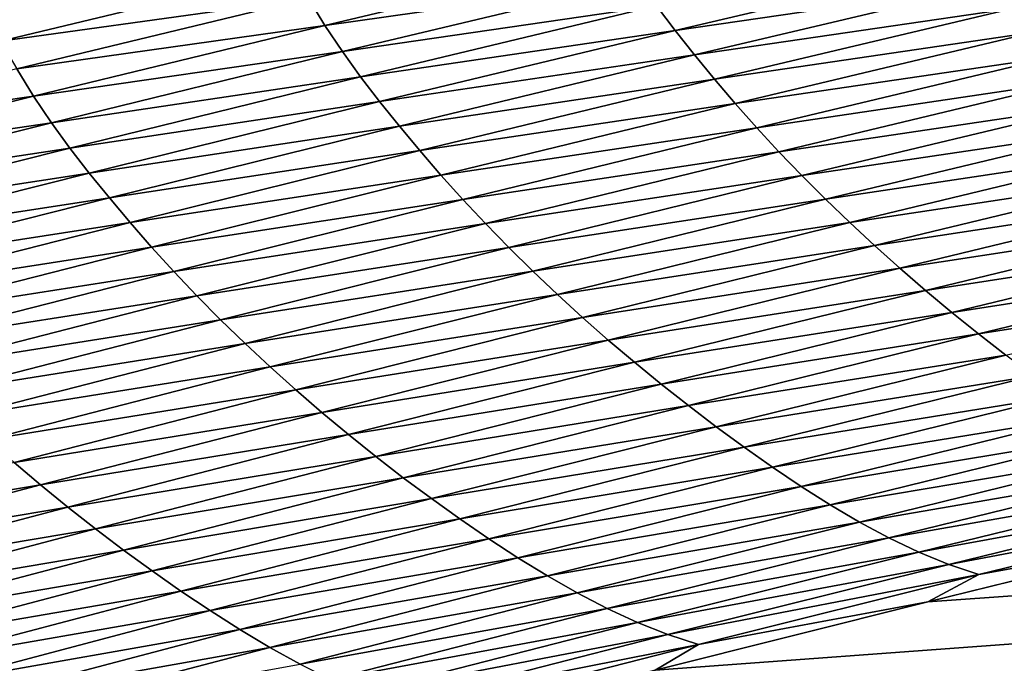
# Model space of a CAD drawing. Extents: x -54 to 446, y -6 to 1624.
# Tile 61 of 225: x -12.11 to -11.562, y 1556.103 to 1556.461. Entities that reach past the tile are written whole.
import ezdxf

# ---------------------------------------------------------------- set-up
doc = ezdxf.new("R2010")
doc.units = 0
doc.header["$LTSCALE"] = 46.933333
for name, color, linetype in [('1000', 7, 'CONTINUOUS'), ('1162', 7, 'CONTINUOUS'), ('1370', 7, 'CONTINUOUS'), ('1520', 7, 'CONTINUOUS'), ('1524', 7, 'CONTINUOUS')]:
    doc.layers.add(name, color=color, linetype=linetype)

msp = doc.modelspace()

# ---------------------------------------------------------------- linework, layer by layer
at = {"layer": '1000', "color": 7, "linetype": 'CONTINUOUS'}
for points in [[(-8.54071, 1554.23446, -13.52983), (-15.995, 1555.13135, -0.4), (-9.64452, 1556.5, -12.76649), (-8.54071, 1554.23446, -13.52983)], [(-9.64452, 1556.5, -12.76649), (-15.995, 1555.13135, -0.4), (-12.13891, 1556.5, -10.42338), (-9.64452, 1556.5, -12.76649)]]:
    msp.add_3dface(points, dxfattribs=at)
at = {"layer": '1162', "color": 7, "linetype": 'CONTINUOUS'}
for points in [[(-13.9, 1554.9401, 0), (0, 1552.5, 13.9), (-13.9, 1568.5), (-13.9, 1554.9401, 0)], [(-13.9, 1568.5), (0, 1552.5, 13.9), (-9.82849, 1568.32842, 9.82979), (-13.9, 1568.5)]]:
    msp.add_3dface(points, dxfattribs=at)
at = {"layer": '1370', "color": 7, "linetype": 'CONTINUOUS'}
for points in [[(-9.9296, 1556.0576, 9.8693), (-0.23849, 1556.9509, 13.99797), (-11.90504, 1556.06089, 9.88576), (-9.9296, 1556.0576, 9.8693)], [(-11.90504, 1556.06089, 9.88576), (-0.23849, 1556.9509, 13.99797), (-11.7561, 1556.09913, 10.07638), (-11.90504, 1556.06089, 9.88576)], [(-11.7561, 1556.09913, 10.07638), (-0.23849, 1556.9509, 13.99797), (-11.60451, 1556.1372, 10.26476), (-11.7561, 1556.09913, 10.07638)], [(-11.60451, 1556.1372, 10.26476), (-0.23849, 1556.9509, 13.99797), (-11.45002, 1556.17515, 10.45113), (-11.60451, 1556.1372, 10.26476)]]:
    msp.add_3dface(points, dxfattribs=at)
at = {"layer": '1520', "color": 7, "linetype": 'CONTINUOUS'}
for points in [[(-11.93978, 1556.45778, 10.80165), (-11.77494, 1556.49699, 11.00071), (-11.94898, 1556.47285, 10.80874), (-11.93978, 1556.45778, 10.80165)], [(-11.93978, 1556.45778, 10.80165), (-11.7654, 1556.48257, 10.99165), (-11.77494, 1556.49699, 11.00071), (-11.93978, 1556.45778, 10.80165)], [(-11.74507, 1556.45496, 10.96902), (-11.57804, 1556.49429, 11.16469), (-11.75543, 1556.46861, 10.98103), (-11.74507, 1556.45496, 10.96902)], [(-11.74507, 1556.45496, 10.96902), (-11.56747, 1556.48089, 11.15115), (-11.57804, 1556.49429, 11.16469), (-11.74507, 1556.45496, 10.96902)], [(-12.12015, 1556.44898, 10.61222), (-11.9578, 1556.48815, 10.81422), (-12.12891, 1556.46416, 10.61624), (-12.12015, 1556.44898, 10.61222)], [(-12.12015, 1556.44898, 10.61222), (-11.94898, 1556.47285, 10.80874), (-11.9578, 1556.48815, 10.81422), (-12.12015, 1556.44898, 10.61222)], [(-11.93006, 1556.44323, 10.79279), (-11.7654, 1556.48257, 10.99165), (-11.93978, 1556.45778, 10.80165), (-11.93006, 1556.44323, 10.79279)], [(-11.93006, 1556.44323, 10.79279), (-11.75543, 1556.46861, 10.98103), (-11.7654, 1556.48257, 10.99165), (-11.93006, 1556.44323, 10.79279)], [(-11.7343, 1556.44145, 10.95575), (-11.56747, 1556.48089, 11.15115), (-11.74507, 1556.45496, 10.96902), (-11.7343, 1556.44145, 10.95575)], [(-11.7343, 1556.44145, 10.95575), (-11.55652, 1556.46745, 11.13645), (-11.56747, 1556.48089, 11.15115), (-11.7343, 1556.44145, 10.95575)], [(-12.11117, 1556.43355, 10.60689), (-11.94898, 1556.47285, 10.80874), (-12.12015, 1556.44898, 10.61222), (-12.11117, 1556.43355, 10.60689)], [(-12.11117, 1556.43355, 10.60689), (-11.93978, 1556.45778, 10.80165), (-11.94898, 1556.47285, 10.80874), (-12.11117, 1556.43355, 10.60689)], [(-11.91991, 1556.42916, 10.78241), (-11.75543, 1556.46861, 10.98103), (-11.93006, 1556.44323, 10.79279), (-11.91991, 1556.42916, 10.78241)], [(-11.91991, 1556.42916, 10.78241), (-11.74507, 1556.45496, 10.96902), (-11.75543, 1556.46861, 10.98103), (-11.91991, 1556.42916, 10.78241)], [(-11.72316, 1556.42793, 10.94133), (-11.55652, 1556.46745, 11.13645), (-11.7343, 1556.44145, 10.95575), (-11.72316, 1556.42793, 10.94133)], [(-11.72316, 1556.42793, 10.94133), (-11.54517, 1556.45401, 11.12067), (-11.55652, 1556.46745, 11.13645), (-11.72316, 1556.42793, 10.94133)], [(-12.10179, 1556.41837, 10.59998), (-11.93978, 1556.45778, 10.80165), (-12.11117, 1556.43355, 10.60689), (-12.10179, 1556.41837, 10.59998)], [(-12.10179, 1556.41837, 10.59998), (-11.93006, 1556.44323, 10.79279), (-11.93978, 1556.45778, 10.80165), (-12.10179, 1556.41837, 10.59998)], [(-11.90935, 1556.41539, 10.77066), (-11.74507, 1556.45496, 10.96902), (-11.91991, 1556.42916, 10.78241), (-11.90935, 1556.41539, 10.77066)], [(-11.90935, 1556.41539, 10.77066), (-11.7343, 1556.44145, 10.95575), (-11.74507, 1556.45496, 10.96902), (-11.90935, 1556.41539, 10.77066)], [(-11.71161, 1556.4144, 10.92586), (-11.54517, 1556.45401, 11.12067), (-11.72316, 1556.42793, 10.94133), (-11.71161, 1556.4144, 10.92586)], [(-11.71161, 1556.4144, 10.92586), (-11.53342, 1556.44059, 11.1039), (-11.54517, 1556.45401, 11.12067), (-11.71161, 1556.4144, 10.92586)], [(-12.0919, 1556.4037, 10.59134), (-11.93006, 1556.44323, 10.79279), (-12.10179, 1556.41837, 10.59998), (-12.0919, 1556.4037, 10.59134)], [(-12.0919, 1556.4037, 10.59134), (-11.91991, 1556.42916, 10.78241), (-11.93006, 1556.44323, 10.79279), (-12.0919, 1556.4037, 10.59134)], [(-11.8984, 1556.40177, 10.75766), (-11.7343, 1556.44145, 10.95575), (-11.90935, 1556.41539, 10.77066), (-11.8984, 1556.40177, 10.75766)], [(-11.8984, 1556.40177, 10.75766), (-11.72316, 1556.42793, 10.94133), (-11.7343, 1556.44145, 10.95575), (-11.8984, 1556.40177, 10.75766)], [(-11.69965, 1556.40092, 10.90941), (-11.53342, 1556.44059, 11.1039), (-11.71161, 1556.4144, 10.92586), (-11.69965, 1556.40092, 10.90941)], [(-11.69965, 1556.40092, 10.90941), (-11.52126, 1556.42725, 11.08621), (-11.53342, 1556.44059, 11.1039), (-11.69965, 1556.40092, 10.90941)], [(-12.27044, 1556.39409, 10.40255), (-12.10179, 1556.41837, 10.59998), (-12.11117, 1556.43355, 10.60689), (-12.27044, 1556.39409, 10.40255)], [(-12.08156, 1556.3895, 10.5812), (-11.91991, 1556.42916, 10.78241), (-12.0919, 1556.4037, 10.59134), (-12.08156, 1556.3895, 10.5812)], [(-12.08156, 1556.3895, 10.5812), (-11.90935, 1556.41539, 10.77066), (-11.91991, 1556.42916, 10.78241), (-12.08156, 1556.3895, 10.5812)], [(-11.88705, 1556.38816, 10.74355), (-11.72316, 1556.42793, 10.94133), (-11.8984, 1556.40177, 10.75766), (-11.88705, 1556.38816, 10.74355)], [(-11.88705, 1556.38816, 10.74355), (-11.71161, 1556.4144, 10.92586), (-11.72316, 1556.42793, 10.94133), (-11.88705, 1556.38816, 10.74355)], [(-11.68727, 1556.38753, 10.89205), (-11.52126, 1556.42725, 11.08621), (-11.69965, 1556.40092, 10.90941), (-11.68727, 1556.38753, 10.89205)], [(-11.68727, 1556.38753, 10.89205), (-11.50871, 1556.41401, 11.06769), (-11.52126, 1556.42725, 11.08621), (-11.68727, 1556.38753, 10.89205)], [(-12.26089, 1556.37879, 10.39584), (-12.10179, 1556.41837, 10.59998), (-12.27044, 1556.39409, 10.40255), (-12.26089, 1556.37879, 10.39584)], [(-12.26089, 1556.37879, 10.39584), (-12.0919, 1556.4037, 10.59134), (-12.10179, 1556.41837, 10.59998), (-12.26089, 1556.37879, 10.39584)], [(-12.07082, 1556.37562, 10.56972), (-11.90935, 1556.41539, 10.77066), (-12.08156, 1556.3895, 10.5812), (-12.07082, 1556.37562, 10.56972)], [(-12.07082, 1556.37562, 10.56972), (-11.8984, 1556.40177, 10.75766), (-11.90935, 1556.41539, 10.77066), (-12.07082, 1556.37562, 10.56972)], [(-11.8753, 1556.37455, 10.72839), (-11.71161, 1556.4144, 10.92586), (-11.88705, 1556.38816, 10.74355), (-11.8753, 1556.37455, 10.72839)], [(-11.8753, 1556.37455, 10.72839), (-11.69965, 1556.40092, 10.90941), (-11.71161, 1556.4144, 10.92586), (-11.8753, 1556.37455, 10.72839)], [(-11.67451, 1556.37425, 10.87389), (-11.50871, 1556.41401, 11.06769), (-11.68727, 1556.38753, 10.89205), (-11.67451, 1556.37425, 10.87389)], [(-11.67451, 1556.37425, 10.87389), (-11.49581, 1556.40091, 11.04845), (-11.50871, 1556.41401, 11.06769), (-11.67451, 1556.37425, 10.87389)], [(-12.25082, 1556.364, 10.38743), (-12.0919, 1556.4037, 10.59134), (-12.26089, 1556.37879, 10.39584), (-12.25082, 1556.364, 10.38743)], [(-12.25082, 1556.364, 10.38743), (-12.08156, 1556.3895, 10.5812), (-12.0919, 1556.4037, 10.59134), (-12.25082, 1556.364, 10.38743)], [(-12.05967, 1556.36189, 10.55702), (-11.8984, 1556.40177, 10.75766), (-12.07082, 1556.37562, 10.56972), (-12.05967, 1556.36189, 10.55702)], [(-12.05967, 1556.36189, 10.55702), (-11.88705, 1556.38816, 10.74355), (-11.8984, 1556.40177, 10.75766), (-12.05967, 1556.36189, 10.55702)], [(-11.86313, 1556.36101, 10.71227), (-11.69965, 1556.40092, 10.90941), (-11.8753, 1556.37455, 10.72839), (-11.86313, 1556.36101, 10.71227)], [(-11.86313, 1556.36101, 10.71227), (-11.68727, 1556.38753, 10.89205), (-11.69965, 1556.40092, 10.90941), (-11.86313, 1556.36101, 10.71227)], [(-11.66138, 1556.36112, 10.855), (-11.49581, 1556.40091, 11.04845), (-11.67451, 1556.37425, 10.87389), (-11.66138, 1556.36112, 10.855)], [(-11.66138, 1556.36112, 10.855), (-11.48257, 1556.38797, 11.02857), (-11.49581, 1556.40091, 11.04845), (-11.66138, 1556.36112, 10.855)], [(-12.2403, 1556.34967, 10.37754), (-12.08156, 1556.3895, 10.5812), (-12.25082, 1556.364, 10.38743), (-12.2403, 1556.34967, 10.37754)], [(-12.2403, 1556.34967, 10.37754), (-12.07082, 1556.37562, 10.56972), (-12.08156, 1556.3895, 10.5812), (-12.2403, 1556.34967, 10.37754)], [(-12.04812, 1556.34818, 10.54322), (-11.88705, 1556.38816, 10.74355), (-12.05967, 1556.36189, 10.55702), (-12.04812, 1556.34818, 10.54322)], [(-12.04812, 1556.34818, 10.54322), (-11.8753, 1556.37455, 10.72839), (-11.88705, 1556.38816, 10.74355), (-12.04812, 1556.34818, 10.54322)], [(-11.85054, 1556.34756, 10.69527), (-11.68727, 1556.38753, 10.89205), (-11.86313, 1556.36101, 10.71227), (-11.85054, 1556.34756, 10.69527)], [(-11.85054, 1556.34756, 10.69527), (-11.67451, 1556.37425, 10.87389), (-11.68727, 1556.38753, 10.89205), (-11.85054, 1556.34756, 10.69527)], [(-11.64793, 1556.34817, 10.83548), (-11.48257, 1556.38797, 11.02857), (-11.66138, 1556.36112, 10.855), (-11.64793, 1556.34817, 10.83548)], [(-11.64793, 1556.34817, 10.83548), (-11.46903, 1556.37519, 11.00814), (-11.48257, 1556.38797, 11.02857), (-11.64793, 1556.34817, 10.83548)], [(-12.22937, 1556.33568, 10.36634), (-12.07082, 1556.37562, 10.56972), (-12.2403, 1556.34967, 10.37754), (-12.22937, 1556.33568, 10.36634)], [(-12.22937, 1556.33568, 10.36634), (-12.05967, 1556.36189, 10.55702), (-12.07082, 1556.37562, 10.56972), (-12.22937, 1556.33568, 10.36634)], [(-12.03616, 1556.3345, 10.5284), (-11.8753, 1556.37455, 10.72839), (-12.04812, 1556.34818, 10.54322), (-12.03616, 1556.3345, 10.5284)], [(-12.03616, 1556.3345, 10.5284), (-11.86313, 1556.36101, 10.71227), (-11.8753, 1556.37455, 10.72839), (-12.03616, 1556.3345, 10.5284)], [(-11.83755, 1556.33425, 10.67746), (-11.67451, 1556.37425, 10.87389), (-11.85054, 1556.34756, 10.69527), (-11.83755, 1556.33425, 10.67746)], [(-11.83755, 1556.33425, 10.67746), (-11.66138, 1556.36112, 10.855), (-11.67451, 1556.37425, 10.87389), (-11.83755, 1556.33425, 10.67746)], [(-11.63416, 1556.33539, 10.81543), (-11.46903, 1556.37519, 11.00814), (-11.64793, 1556.34817, 10.83548), (-11.63416, 1556.33539, 10.81543)], [(-11.63416, 1556.33539, 10.81543), (-11.4552, 1556.36259, 10.98726), (-11.46903, 1556.37519, 11.00814), (-11.63416, 1556.33539, 10.81543)], [(-12.21802, 1556.32185, 10.35395), (-12.05967, 1556.36189, 10.55702), (-12.22937, 1556.33568, 10.36634), (-12.21802, 1556.32185, 10.35395)], [(-12.21802, 1556.32185, 10.35395), (-12.04812, 1556.34818, 10.54322), (-12.05967, 1556.36189, 10.55702), (-12.21802, 1556.32185, 10.35395)], [(-12.02378, 1556.32089, 10.51262), (-11.86313, 1556.36101, 10.71227), (-12.03616, 1556.3345, 10.5284), (-12.02378, 1556.32089, 10.51262)], [(-12.02378, 1556.32089, 10.51262), (-11.85054, 1556.34756, 10.69527), (-11.86313, 1556.36101, 10.71227), (-12.02378, 1556.32089, 10.51262)], [(-11.82421, 1556.32109, 10.65895), (-11.66138, 1556.36112, 10.855), (-11.83755, 1556.33425, 10.67746), (-11.82421, 1556.32109, 10.65895)], [(-11.82421, 1556.32109, 10.65895), (-11.64793, 1556.34817, 10.83548), (-11.66138, 1556.36112, 10.855), (-11.82421, 1556.32109, 10.65895)], [(-11.62009, 1556.3228, 10.79493), (-11.4552, 1556.36259, 10.98726), (-11.63416, 1556.33539, 10.81543), (-11.62009, 1556.3228, 10.79493)], [(-11.62009, 1556.3228, 10.79493), (-11.44108, 1556.35016, 10.96602), (-11.4552, 1556.36259, 10.98726), (-11.62009, 1556.3228, 10.79493)], [(-11.60573, 1556.3104, 10.77408), (-11.44108, 1556.35016, 10.96602), (-11.62009, 1556.3228, 10.79493), (-11.60573, 1556.3104, 10.77408)], [(-11.60573, 1556.3104, 10.77408), (-11.4267, 1556.33791, 10.94452), (-11.44108, 1556.35016, 10.96602), (-11.60573, 1556.3104, 10.77408)], [(-12.20627, 1556.30804, 10.34047), (-12.04812, 1556.34818, 10.54322), (-12.21802, 1556.32185, 10.35395), (-12.20627, 1556.30804, 10.34047)], [(-12.20627, 1556.30804, 10.34047), (-12.03616, 1556.3345, 10.5284), (-12.04812, 1556.34818, 10.54322), (-12.20627, 1556.30804, 10.34047)], [(-12.01097, 1556.30739, 10.49598), (-11.85054, 1556.34756, 10.69527), (-12.02378, 1556.32089, 10.51262), (-12.01097, 1556.30739, 10.49598)], [(-12.01097, 1556.30739, 10.49598), (-11.83755, 1556.33425, 10.67746), (-11.85054, 1556.34756, 10.69527), (-12.01097, 1556.30739, 10.49598)], [(-11.81053, 1556.30813, 10.63982), (-11.64793, 1556.34817, 10.83548), (-11.82421, 1556.32109, 10.65895), (-11.81053, 1556.30813, 10.63982)], [(-11.81053, 1556.30813, 10.63982), (-11.63416, 1556.33539, 10.81543), (-11.64793, 1556.34817, 10.83548), (-11.81053, 1556.30813, 10.63982)], [(-11.59111, 1556.2982, 10.75296), (-11.4267, 1556.33791, 10.94452), (-11.60573, 1556.3104, 10.77408), (-11.59111, 1556.2982, 10.75296)], [(-11.59111, 1556.2982, 10.75296), (-11.41208, 1556.32585, 10.92284), (-11.4267, 1556.33791, 10.94452), (-11.59111, 1556.2982, 10.75296)], [(-12.1941, 1556.29428, 10.32599), (-12.03616, 1556.3345, 10.5284), (-12.20627, 1556.30804, 10.34047), (-12.1941, 1556.29428, 10.32599)], [(-12.1941, 1556.29428, 10.32599), (-12.02378, 1556.32089, 10.51262), (-12.03616, 1556.3345, 10.5284), (-12.1941, 1556.29428, 10.32599)], [(-11.99777, 1556.29404, 10.47855), (-11.83755, 1556.33425, 10.67746), (-12.01097, 1556.30739, 10.49598), (-11.99777, 1556.29404, 10.47855)], [(-11.99777, 1556.29404, 10.47855), (-11.82421, 1556.32109, 10.65895), (-11.83755, 1556.33425, 10.67746), (-11.99777, 1556.29404, 10.47855)], [(-11.79652, 1556.29536, 10.62015), (-11.63416, 1556.33539, 10.81543), (-11.81053, 1556.30813, 10.63982), (-11.79652, 1556.29536, 10.62015)], [(-11.79652, 1556.29536, 10.62015), (-11.62009, 1556.3228, 10.79493), (-11.63416, 1556.33539, 10.81543), (-11.79652, 1556.29536, 10.62015)], [(-11.78222, 1556.28278, 10.60005), (-11.62009, 1556.3228, 10.79493), (-11.79652, 1556.29536, 10.62015), (-11.78222, 1556.28278, 10.60005)], [(-11.78222, 1556.28278, 10.60005), (-11.60573, 1556.3104, 10.77408), (-11.62009, 1556.3228, 10.79493), (-11.78222, 1556.28278, 10.60005)], [(-11.57624, 1556.28619, 10.73166), (-11.41208, 1556.32585, 10.92284), (-11.59111, 1556.2982, 10.75296), (-11.57624, 1556.28619, 10.73166)], [(-11.57624, 1556.28619, 10.73166), (-11.39723, 1556.31399, 10.90108), (-11.41208, 1556.32585, 10.92284), (-11.57624, 1556.28619, 10.73166)], [(-12.18151, 1556.28061, 10.31057), (-12.02378, 1556.32089, 10.51262), (-12.1941, 1556.29428, 10.32599), (-12.18151, 1556.28061, 10.31057)], [(-12.18151, 1556.28061, 10.31057), (-12.01097, 1556.30739, 10.49598), (-12.02378, 1556.32089, 10.51262), (-12.18151, 1556.28061, 10.31057)], [(-11.9842, 1556.28087, 10.46042), (-11.82421, 1556.32109, 10.65895), (-11.99777, 1556.29404, 10.47855), (-11.9842, 1556.28087, 10.46042)], [(-11.9842, 1556.28087, 10.46042), (-11.81053, 1556.30813, 10.63982), (-11.82421, 1556.32109, 10.65895), (-11.9842, 1556.28087, 10.46042)], [(-11.56114, 1556.27441, 10.71029), (-11.39723, 1556.31399, 10.90108), (-11.57624, 1556.28619, 10.73166), (-11.56114, 1556.27441, 10.71029)], [(-12.16849, 1556.26706, 10.2943), (-12.01097, 1556.30739, 10.49598), (-12.18151, 1556.28061, 10.31057), (-12.16849, 1556.26706, 10.2943)], [(-12.16849, 1556.26706, 10.2943), (-11.99777, 1556.29404, 10.47855), (-12.01097, 1556.30739, 10.49598), (-12.16849, 1556.26706, 10.2943)], [(-11.97029, 1556.26789, 10.44168), (-11.81053, 1556.30813, 10.63982), (-11.9842, 1556.28087, 10.46042), (-11.97029, 1556.26789, 10.44168)], [(-11.97029, 1556.26789, 10.44168), (-11.79652, 1556.29536, 10.62015), (-11.81053, 1556.30813, 10.63982), (-11.97029, 1556.26789, 10.44168)], [(-11.76762, 1556.27041, 10.57959), (-11.60573, 1556.3104, 10.77408), (-11.78222, 1556.28278, 10.60005), (-11.76762, 1556.27041, 10.57959)], [(-11.76762, 1556.27041, 10.57959), (-11.59111, 1556.2982, 10.75296), (-11.60573, 1556.3104, 10.77408), (-11.76762, 1556.27041, 10.57959)], [(-12.15507, 1556.25367, 10.27726), (-11.99777, 1556.29404, 10.47855), (-12.16849, 1556.26706, 10.2943), (-12.15507, 1556.25367, 10.27726)], [(-12.15507, 1556.25367, 10.27726), (-11.9842, 1556.28087, 10.46042), (-11.99777, 1556.29404, 10.47855), (-12.15507, 1556.25367, 10.27726)], [(-11.95605, 1556.25512, 10.42242), (-11.79652, 1556.29536, 10.62015), (-11.97029, 1556.26789, 10.44168), (-11.95605, 1556.25512, 10.42242)], [(-11.95605, 1556.25512, 10.42242), (-11.78222, 1556.28278, 10.60005), (-11.79652, 1556.29536, 10.62015), (-11.95605, 1556.25512, 10.42242)], [(-11.75276, 1556.25825, 10.55887), (-11.59111, 1556.2982, 10.75296), (-11.76762, 1556.27041, 10.57959), (-11.75276, 1556.25825, 10.55887)], [(-11.75276, 1556.25825, 10.55887), (-11.57624, 1556.28619, 10.73166), (-11.59111, 1556.2982, 10.75296), (-11.75276, 1556.25825, 10.55887)], [(-11.73763, 1556.24631, 10.53798), (-11.57624, 1556.28619, 10.73166), (-11.75276, 1556.25825, 10.55887), (-11.73763, 1556.24631, 10.53798)], [(-11.73763, 1556.24631, 10.53798), (-11.56114, 1556.27441, 10.71029), (-11.57624, 1556.28619, 10.73166), (-11.73763, 1556.24631, 10.53798)], [(-12.14127, 1556.24047, 10.25953), (-11.9842, 1556.28087, 10.46042), (-12.15507, 1556.25367, 10.27726), (-12.14127, 1556.24047, 10.25953)], [(-12.14127, 1556.24047, 10.25953), (-11.97029, 1556.26789, 10.44168), (-11.9842, 1556.28087, 10.46042), (-12.14127, 1556.24047, 10.25953)], [(-11.94151, 1556.24257, 10.40273), (-11.78222, 1556.28278, 10.60005), (-11.95605, 1556.25512, 10.42242), (-11.94151, 1556.24257, 10.40273)], [(-11.94151, 1556.24257, 10.40273), (-11.76762, 1556.27041, 10.57959), (-11.78222, 1556.28278, 10.60005), (-11.94151, 1556.24257, 10.40273)], [(-11.72227, 1556.23461, 10.51702), (-11.56114, 1556.27441, 10.71029), (-11.73763, 1556.24631, 10.53798), (-11.72227, 1556.23461, 10.51702)], [(-11.72227, 1556.23461, 10.51702), (-11.54582, 1556.2629, 10.68894), (-11.56114, 1556.27441, 10.71029), (-11.72227, 1556.23461, 10.51702)], [(-12.12713, 1556.22749, 10.24121), (-11.97029, 1556.26789, 10.44168), (-12.14127, 1556.24047, 10.25953), (-12.12713, 1556.22749, 10.24121)], [(-12.12713, 1556.22749, 10.24121), (-11.95605, 1556.25512, 10.42242), (-11.97029, 1556.26789, 10.44168), (-12.12713, 1556.22749, 10.24121)], [(-11.92667, 1556.23023, 10.38269), (-11.76762, 1556.27041, 10.57959), (-11.94151, 1556.24257, 10.40273), (-11.92667, 1556.23023, 10.38269)], [(-11.92667, 1556.23023, 10.38269), (-11.75276, 1556.25825, 10.55887), (-11.76762, 1556.27041, 10.57959), (-11.92667, 1556.23023, 10.38269)], [(-11.7067, 1556.22318, 10.49607), (-11.54582, 1556.2629, 10.68894), (-11.72227, 1556.23461, 10.51702), (-11.7067, 1556.22318, 10.49607)], [(-11.7067, 1556.22318, 10.49607), (-11.53031, 1556.25169, 10.66771), (-11.54582, 1556.2629, 10.68894), (-11.7067, 1556.22318, 10.49607)], [(-11.91156, 1556.21812, 10.36239), (-11.75276, 1556.25825, 10.55887), (-11.92667, 1556.23023, 10.38269), (-11.91156, 1556.21812, 10.36239)], [(-11.91156, 1556.21812, 10.36239), (-11.73763, 1556.24631, 10.53798), (-11.75276, 1556.25825, 10.55887), (-11.91156, 1556.21812, 10.36239)], [(-12.11266, 1556.21472, 10.22236), (-11.95605, 1556.25512, 10.42242), (-12.12713, 1556.22749, 10.24121), (-12.11266, 1556.21472, 10.22236)], [(-12.11266, 1556.21472, 10.22236), (-11.94151, 1556.24257, 10.40273), (-11.95605, 1556.25512, 10.42242), (-12.11266, 1556.21472, 10.22236)], [(-11.69093, 1556.21208, 10.47523), (-11.53031, 1556.25169, 10.66771), (-11.7067, 1556.22318, 10.49607), (-11.69093, 1556.21208, 10.47523)], [(-11.69093, 1556.21208, 10.47523), (-11.51462, 1556.24087, 10.64664), (-11.53031, 1556.25169, 10.66771), (-11.69093, 1556.21208, 10.47523)], [(-11.89618, 1556.20624, 10.34192), (-11.73763, 1556.24631, 10.53798), (-11.91156, 1556.21812, 10.36239), (-11.89618, 1556.20624, 10.34192)], [(-11.89618, 1556.20624, 10.34192), (-11.72227, 1556.23461, 10.51702), (-11.73763, 1556.24631, 10.53798), (-11.89618, 1556.20624, 10.34192)], [(-12.09788, 1556.20219, 10.20309), (-11.94151, 1556.24257, 10.40273), (-12.11266, 1556.21472, 10.22236), (-12.09788, 1556.20219, 10.20309)], [(-12.09788, 1556.20219, 10.20309), (-11.92667, 1556.23023, 10.38269), (-11.94151, 1556.24257, 10.40273), (-12.09788, 1556.20219, 10.20309)], [(-11.67498, 1556.20137, 10.45455), (-11.51462, 1556.24087, 10.64664), (-11.69093, 1556.21208, 10.47523), (-11.67498, 1556.20137, 10.45455)], [(-11.67498, 1556.20137, 10.45455), (-11.49876, 1556.23055, 10.62575), (-11.51462, 1556.24087, 10.64664), (-11.67498, 1556.20137, 10.45455)], [(-11.88057, 1556.19461, 10.32137), (-11.72227, 1556.23461, 10.51702), (-11.89618, 1556.20624, 10.34192), (-11.88057, 1556.19461, 10.32137)], [(-11.88057, 1556.19461, 10.32137), (-11.7067, 1556.22318, 10.49607), (-11.72227, 1556.23461, 10.51702), (-11.88057, 1556.19461, 10.32137)], [(-12.0828, 1556.18988, 10.18348), (-11.92667, 1556.23023, 10.38269), (-12.09788, 1556.20219, 10.20309), (-12.0828, 1556.18988, 10.18348)], [(-12.0828, 1556.18988, 10.18348), (-11.91156, 1556.21812, 10.36239), (-11.92667, 1556.23023, 10.38269), (-12.0828, 1556.18988, 10.18348)], [(-11.65885, 1556.19117, 10.43405), (-11.49876, 1556.23055, 10.62575), (-11.67498, 1556.20137, 10.45455), (-11.65885, 1556.19117, 10.43405)], [(-11.65885, 1556.19117, 10.43405), (-11.48275, 1556.22084, 10.60506), (-11.49876, 1556.23055, 10.62575), (-11.65885, 1556.19117, 10.43405)], [(-11.86473, 1556.18328, 10.30084), (-11.7067, 1556.22318, 10.49607), (-11.88057, 1556.19461, 10.32137), (-11.86473, 1556.18328, 10.30084)], [(-11.86473, 1556.18328, 10.30084), (-11.69093, 1556.21208, 10.47523), (-11.7067, 1556.22318, 10.49607), (-11.86473, 1556.18328, 10.30084)], [(-12.06744, 1556.17782, 10.16362), (-11.91156, 1556.21812, 10.36239), (-12.0828, 1556.18988, 10.18348), (-12.06744, 1556.17782, 10.16362)], [(-12.06744, 1556.17782, 10.16362), (-11.89618, 1556.20624, 10.34192), (-11.91156, 1556.21812, 10.36239), (-12.06744, 1556.17782, 10.16362)], [(-11.64257, 1556.18159, 10.41374), (-11.48275, 1556.22084, 10.60506), (-11.65885, 1556.19117, 10.43405), (-11.64257, 1556.18159, 10.41374)], [(-11.64257, 1556.18159, 10.41374), (-11.46658, 1556.21189, 10.58465), (-11.48275, 1556.22084, 10.60506), (-11.64257, 1556.18159, 10.41374)], [(-12.26627, 1556.17419, 10.0201), (-12.09788, 1556.20219, 10.20309), (-12.11266, 1556.21472, 10.22236), (-12.26627, 1556.17419, 10.0201)], [(-11.8487, 1556.17228, 10.28041), (-11.69093, 1556.21208, 10.47523), (-11.86473, 1556.18328, 10.30084), (-11.8487, 1556.17228, 10.28041)], [(-11.8487, 1556.17228, 10.28041), (-11.67498, 1556.20137, 10.45455), (-11.69093, 1556.21208, 10.47523), (-11.8487, 1556.17228, 10.28041)], [(-11.62614, 1556.17276, 10.39371), (-11.46658, 1556.21189, 10.58465), (-11.64257, 1556.18159, 10.41374), (-11.62614, 1556.17276, 10.39371)], [(-11.62614, 1556.17276, 10.39371), (-11.45029, 1556.20385, 10.56461), (-11.46658, 1556.21189, 10.58465), (-11.62614, 1556.17276, 10.39371)], [(-12.25125, 1556.16168, 10.00126), (-12.09788, 1556.20219, 10.20309), (-12.26627, 1556.17419, 10.0201), (-12.25125, 1556.16168, 10.00126)], [(-12.25125, 1556.16168, 10.00126), (-12.0828, 1556.18988, 10.18348), (-12.09788, 1556.20219, 10.20309), (-12.25125, 1556.16168, 10.00126)], [(-12.05181, 1556.166, 10.14358), (-11.89618, 1556.20624, 10.34192), (-12.06744, 1556.17782, 10.16362), (-12.05181, 1556.166, 10.14358)], [(-12.05181, 1556.166, 10.14358), (-11.88057, 1556.19461, 10.32137), (-11.89618, 1556.20624, 10.34192), (-12.05181, 1556.166, 10.14358)], [(-11.83248, 1556.16169, 10.26014), (-11.67498, 1556.20137, 10.45455), (-11.8487, 1556.17228, 10.28041), (-11.83248, 1556.16169, 10.26014)], [(-11.83248, 1556.16169, 10.26014), (-11.65885, 1556.19117, 10.43405), (-11.67498, 1556.20137, 10.45455), (-11.83248, 1556.16169, 10.26014)], [(-11.60958, 1556.16485, 10.37404), (-11.45029, 1556.20385, 10.56461), (-11.62614, 1556.17276, 10.39371), (-11.60958, 1556.16485, 10.37404)], [(-11.60958, 1556.16485, 10.37404), (-11.43387, 1556.19688, 10.54505), (-11.45029, 1556.20385, 10.56461), (-11.60958, 1556.16485, 10.37404)], [(-11.59289, 1556.158, 10.35483), (-11.43387, 1556.19688, 10.54505), (-11.60958, 1556.16485, 10.37404), (-11.59289, 1556.158, 10.35483)], [(-11.59289, 1556.158, 10.35483), (-11.41733, 1556.19114, 10.52606), (-11.43387, 1556.19688, 10.54505), (-11.59289, 1556.158, 10.35483)], [(-12.03593, 1556.15446, 10.12346), (-11.88057, 1556.19461, 10.32137), (-12.05181, 1556.166, 10.14358), (-12.03593, 1556.15446, 10.12346)], [(-12.03593, 1556.15446, 10.12346), (-11.86473, 1556.18328, 10.30084), (-11.88057, 1556.19461, 10.32137), (-12.03593, 1556.15446, 10.12346)], [(-11.81609, 1556.15161, 10.24004), (-11.65885, 1556.19117, 10.43405), (-11.83248, 1556.16169, 10.26014), (-11.81609, 1556.15161, 10.24004)], [(-11.81609, 1556.15161, 10.24004), (-11.64257, 1556.18159, 10.41374), (-11.65885, 1556.19117, 10.43405), (-11.81609, 1556.15161, 10.24004)], [(-11.57609, 1556.15238, 10.33619), (-11.41733, 1556.19114, 10.52606), (-11.59289, 1556.158, 10.35483), (-11.57609, 1556.15238, 10.33619)], [(-11.57609, 1556.15238, 10.33619), (-11.45002, 1556.17515, 10.45113), (-11.41733, 1556.19114, 10.52606), (-11.57609, 1556.15238, 10.33619)], [(-12.23593, 1556.14941, 9.98209), (-12.0828, 1556.18988, 10.18348), (-12.25125, 1556.16168, 10.00126), (-12.23593, 1556.14941, 9.98209)], [(-12.23593, 1556.14941, 9.98209), (-12.06744, 1556.17782, 10.16362), (-12.0828, 1556.18988, 10.18348), (-12.23593, 1556.14941, 9.98209)], [(-12.01984, 1556.14322, 10.10336), (-11.86473, 1556.18328, 10.30084), (-12.03593, 1556.15446, 10.12346), (-12.01984, 1556.14322, 10.10336)], [(-12.01984, 1556.14322, 10.10336), (-11.8487, 1556.17228, 10.28041), (-11.86473, 1556.18328, 10.30084), (-12.01984, 1556.14322, 10.10336)], [(-11.79954, 1556.14216, 10.22013), (-11.64257, 1556.18159, 10.41374), (-11.81609, 1556.15161, 10.24004), (-11.79954, 1556.14216, 10.22013)], [(-11.79954, 1556.14216, 10.22013), (-11.62614, 1556.17276, 10.39371), (-11.64257, 1556.18159, 10.41374), (-11.79954, 1556.14216, 10.22013)], [(-12.22032, 1556.1374, 9.96267), (-12.06744, 1556.17782, 10.16362), (-12.23593, 1556.14941, 9.98209), (-12.22032, 1556.1374, 9.96267)], [(-12.22032, 1556.1374, 9.96267), (-12.05181, 1556.166, 10.14358), (-12.06744, 1556.17782, 10.16362), (-12.22032, 1556.1374, 9.96267)], [(-11.60451, 1556.1372, 10.26476), (-11.45002, 1556.17515, 10.45113), (-11.57609, 1556.15238, 10.33619), (-11.60451, 1556.1372, 10.26476)], [(-12.00354, 1556.13232, 10.08336), (-11.8487, 1556.17228, 10.28041), (-12.01984, 1556.14322, 10.10336), (-12.00354, 1556.13232, 10.08336)], [(-12.00354, 1556.13232, 10.08336), (-11.83248, 1556.16169, 10.26014), (-11.8487, 1556.17228, 10.28041), (-12.00354, 1556.13232, 10.08336)], [(-11.78285, 1556.13347, 10.20048), (-11.62614, 1556.17276, 10.39371), (-11.79954, 1556.14216, 10.22013), (-11.78285, 1556.13347, 10.20048)], [(-11.78285, 1556.13347, 10.20048), (-11.60958, 1556.16485, 10.37404), (-11.62614, 1556.17276, 10.39371), (-11.78285, 1556.13347, 10.20048)], [(-12.20444, 1556.12564, 9.94308), (-12.05181, 1556.166, 10.14358), (-12.22032, 1556.1374, 9.96267), (-12.20444, 1556.12564, 9.94308)], [(-12.20444, 1556.12564, 9.94308), (-12.03593, 1556.15446, 10.12346), (-12.05181, 1556.166, 10.14358), (-12.20444, 1556.12564, 9.94308)], [(-11.76601, 1556.12568, 10.18119), (-11.60958, 1556.16485, 10.37404), (-11.78285, 1556.13347, 10.20048), (-11.76601, 1556.12568, 10.18119)], [(-11.76601, 1556.12568, 10.18119), (-11.59289, 1556.158, 10.35483), (-11.60958, 1556.16485, 10.37404), (-11.76601, 1556.12568, 10.18119)], [(-11.98706, 1556.12185, 10.06351), (-11.83248, 1556.16169, 10.26014), (-12.00354, 1556.13232, 10.08336), (-11.98706, 1556.12185, 10.06351)], [(-11.98706, 1556.12185, 10.06351), (-11.81609, 1556.15161, 10.24004), (-11.83248, 1556.16169, 10.26014), (-11.98706, 1556.12185, 10.06351)], [(-11.74905, 1556.11896, 10.16235), (-11.59289, 1556.158, 10.35483), (-11.76601, 1556.12568, 10.18119), (-11.74905, 1556.11896, 10.16235)], [(-11.74905, 1556.11896, 10.16235), (-11.57609, 1556.15238, 10.33619), (-11.59289, 1556.158, 10.35483), (-11.74905, 1556.11896, 10.16235)], [(-12.1883, 1556.11418, 9.92341), (-12.03593, 1556.15446, 10.12346), (-12.20444, 1556.12564, 9.94308), (-12.1883, 1556.11418, 9.92341)], [(-12.1883, 1556.11418, 9.92341), (-12.01984, 1556.14322, 10.10336), (-12.03593, 1556.15446, 10.12346), (-12.1883, 1556.11418, 9.92341)], [(-11.73199, 1556.11345, 10.14406), (-11.57609, 1556.15238, 10.33619), (-11.74905, 1556.11896, 10.16235), (-11.73199, 1556.11345, 10.14406)], [(-11.73199, 1556.11345, 10.14406), (-11.60451, 1556.1372, 10.26476), (-11.57609, 1556.15238, 10.33619), (-11.73199, 1556.11345, 10.14406)], [(-11.97041, 1556.1119, 10.04382), (-11.81609, 1556.15161, 10.24004), (-11.98706, 1556.12185, 10.06351), (-11.97041, 1556.1119, 10.04382)], [(-11.97041, 1556.1119, 10.04382), (-11.79954, 1556.14216, 10.22013), (-11.81609, 1556.15161, 10.24004), (-11.97041, 1556.1119, 10.04382)], [(-12.17194, 1556.10303, 9.90375), (-12.01984, 1556.14322, 10.10336), (-12.1883, 1556.11418, 9.92341), (-12.17194, 1556.10303, 9.90375)], [(-12.17194, 1556.10303, 9.90375), (-12.00354, 1556.13232, 10.08336), (-12.01984, 1556.14322, 10.10336), (-12.17194, 1556.10303, 9.90375)], [(-11.95359, 1556.10258, 10.02432), (-11.79954, 1556.14216, 10.22013), (-11.97041, 1556.1119, 10.04382), (-11.95359, 1556.10258, 10.02432)], [(-11.95359, 1556.10258, 10.02432), (-11.78285, 1556.13347, 10.20048), (-11.79954, 1556.14216, 10.22013), (-11.95359, 1556.10258, 10.02432)], [(-11.7561, 1556.09913, 10.07638), (-11.60451, 1556.1372, 10.26476), (-11.73199, 1556.11345, 10.14406), (-11.7561, 1556.09913, 10.07638)], [(-12.15538, 1556.09225, 9.88419), (-12.00354, 1556.13232, 10.08336), (-12.17194, 1556.10303, 9.90375), (-12.15538, 1556.09225, 9.88419)], [(-12.15538, 1556.09225, 9.88419), (-11.98706, 1556.12185, 10.06351), (-12.00354, 1556.13232, 10.08336), (-12.15538, 1556.09225, 9.88419)], [(-11.93662, 1556.09402, 10.00507), (-11.78285, 1556.13347, 10.20048), (-11.95359, 1556.10258, 10.02432), (-11.93662, 1556.09402, 10.00507)], [(-11.93662, 1556.09402, 10.00507), (-11.76601, 1556.12568, 10.18119), (-11.78285, 1556.13347, 10.20048), (-11.93662, 1556.09402, 10.00507)], [(-11.91952, 1556.08637, 9.98618), (-11.76601, 1556.12568, 10.18119), (-11.93662, 1556.09402, 10.00507), (-11.91952, 1556.08637, 9.98618)], [(-11.91952, 1556.08637, 9.98618), (-11.74905, 1556.11896, 10.16235), (-11.76601, 1556.12568, 10.18119), (-11.91952, 1556.08637, 9.98618)], [(-12.13864, 1556.08189, 9.86477), (-11.98706, 1556.12185, 10.06351), (-12.15538, 1556.09225, 9.88419), (-12.13864, 1556.08189, 9.86477)], [(-12.13864, 1556.08189, 9.86477), (-11.97041, 1556.1119, 10.04382), (-11.98706, 1556.12185, 10.06351), (-12.13864, 1556.08189, 9.86477)], [(-11.90229, 1556.07978, 9.96772), (-11.74905, 1556.11896, 10.16235), (-11.91952, 1556.08637, 9.98618), (-11.90229, 1556.07978, 9.96772)], [(-11.90229, 1556.07978, 9.96772), (-11.73199, 1556.11345, 10.14406), (-11.74905, 1556.11896, 10.16235), (-11.90229, 1556.07978, 9.96772)], [(-11.88495, 1556.07439, 9.9498), (-11.73199, 1556.11345, 10.14406), (-11.90229, 1556.07978, 9.96772), (-11.88495, 1556.07439, 9.9498)], [(-11.88495, 1556.07439, 9.9498), (-11.7561, 1556.09913, 10.07638), (-11.73199, 1556.11345, 10.14406), (-11.88495, 1556.07439, 9.9498)], [(-12.12172, 1556.07207, 9.84552), (-11.97041, 1556.1119, 10.04382), (-12.13864, 1556.08189, 9.86477), (-12.12172, 1556.07207, 9.84552)], [(-12.12172, 1556.07207, 9.84552), (-11.95359, 1556.10258, 10.02432), (-11.97041, 1556.1119, 10.04382), (-12.12172, 1556.07207, 9.84552)]]:
    msp.add_3dface(points, dxfattribs=at)
at = {"layer": '1524', "color": 7, "linetype": 'CONTINUOUS'}
for points in [[(-14, 1554.47248), (-12.12026, 1568.47771, 7.00709), (-9.9296, 1556.0576, 9.8693), (-14, 1554.47248)], [(-12.12026, 1568.47771, 7.00709), (-6.98655, 1568.38825, 12.13211), (-9.9296, 1556.0576, 9.8693), (-12.12026, 1568.47771, 7.00709)]]:
    msp.add_3dface(points, dxfattribs=at)

doc.saveas('drawing.dxf')
